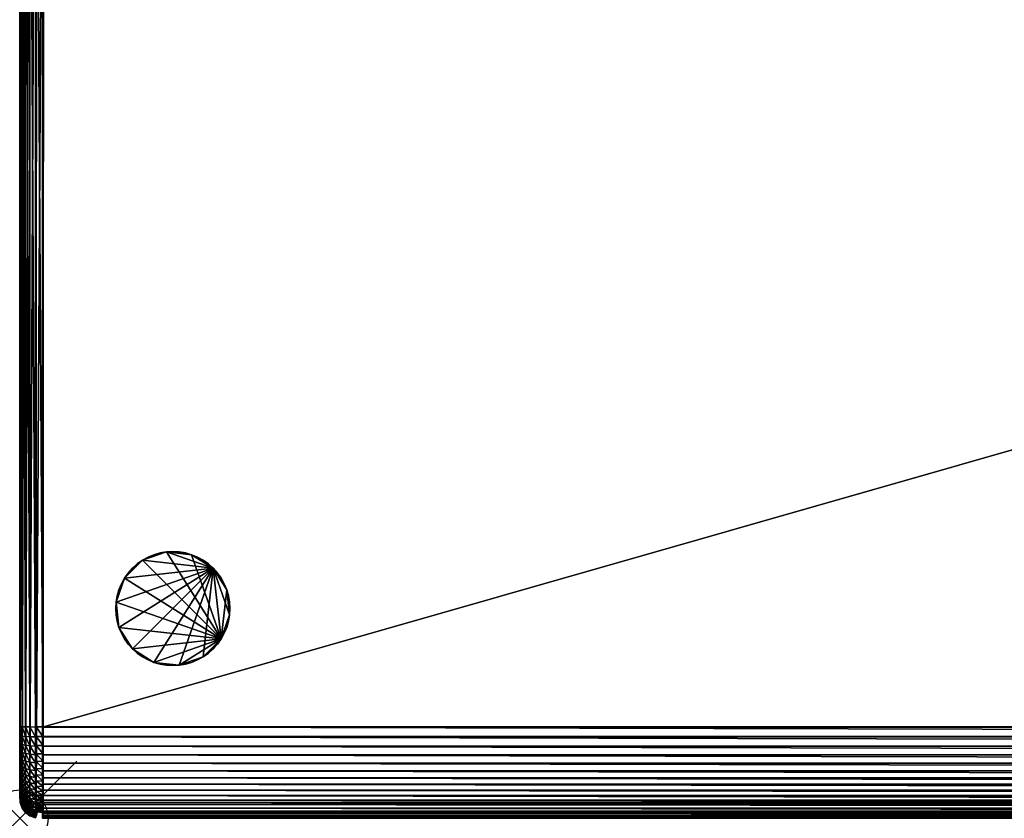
# Model space of a CAD drawing. Header units: inches. Extents: x 0 to 69, y -28 to 0.
# Tile 1 of 39: x 0 to 17.3, y -28 to -14. Entities that reach past the tile are written whole.
import ezdxf

# ---------------------------------------------------------------- set-up
doc = ezdxf.new("R2010")
doc.units = ezdxf.units.IN
doc.header["$MEASUREMENT"] = 0
doc.header["$PDMODE"] = 35
doc.header["$PDSIZE"] = 1
doc.layers.add('A-FURN-3-NODE', color=7, linetype='Continuous')
doc.layers.add('A-FURN-3-ST', color=151, linetype='Continuous')
doc.layers.add('A-FURN-3-ST-LG', color=7, linetype='Continuous', true_color=0x989898)

msp = doc.modelspace()

# ---------------------------------------------------------------- linework, layer by layer
at = {"layer": 'A-FURN-3-NODE'}
msp.add_point((0, -28), dxfattribs=at)

# ---------------------------------------------------------------- meshes
at = {"layer": 'A-FURN-3-ST'}
mesh = msp.add_polyface(dxfattribs=at)
corners = [(0, -26.537, 14.471), (0, -26.389, 14.474), (0, -6.884, 14.474), (0, -6.723, 14.469), (0, -6.584, 14.456), (0, -27.004, 14.385), (0, -5.684, 13.263), (0, -27.497, 13.913), (0, -27.595, 13.436), (0, -27.6, 1.9), (0, -5.684, 1.9), (0.011, -5.562, 1.778), (0.011, -27.6, 1.778), (0.045, -5.462, 1.678), (0.045, -27.6, 1.678), (0.1, -5.384, 1.6), (0.1, -27.6, 1.6), (0.011, -26.548, 14.593), (0.011, -26.392, 14.596), (0.045, -26.557, 14.692), (0.045, -26.395, 14.696), (0.1, -26.564, 14.77), (0.1, -26.397, 14.774), (0.011, -6.884, 14.596), (0.045, -6.884, 14.696), (0.1, -6.884, 14.774), (0.011, -6.719, 14.592), (0.045, -6.716, 14.692), (0.1, -6.714, 14.769), (0.011, -6.573, 14.578), (0.045, -6.564, 14.677), (0.1, -6.557, 14.755), (0.178, -5.328, 1.544), (0.178, -27.6, 1.544), (0.178, -6.884, 14.83), (0.178, -26.399, 14.83), (0.278, -26.4, 14.863), (0.178, -6.712, 14.825), (0.178, -6.552, 14.81), (0.178, -26.569, 14.825)]
mesh.append_faces([[corners[k] for k in face] for face in [(0, 2, 4), (5, 0, 4), (5, 4, 6), (7, 5, 6), (8, 7, 6), (9, 8, 6)]], dxfattribs={"vtx0": -1, "vtx1": -1, "vtx2": -1})
mesh.append_faces([[corners[k] for k in face] for face in [(10, 9, 6)]], dxfattribs={"vtx1": -1})
mesh.append_faces([[corners[k] for k in face] for face in [(0, 1, 2), (2, 3, 4), (9, 10, 11), (11, 12, 9), (12, 11, 13), (13, 14, 12), (14, 13, 15), (15, 16, 14), (1, 0, 17), (17, 18, 1), (18, 17, 19), (19, 20, 18), (20, 19, 21), (21, 22, 20), (2, 1, 18), (18, 23, 2), (23, 18, 20), (20, 24, 23), (24, 20, 22), (22, 25, 24), (3, 2, 23), (23, 26, 3), (26, 23, 24), (24, 27, 26), (27, 24, 25), (25, 28, 27), (4, 3, 26), (26, 29, 4), (29, 26, 27), (27, 30, 29), (30, 27, 28), (28, 31, 30), (32, 33, 16), (16, 15, 32), (34, 35, 36), (35, 34, 25), (25, 22, 35), (34, 37, 28), (28, 25, 34), (37, 38, 31), (31, 28, 37), (39, 35, 22), (22, 21, 39)]], dxfattribs={"vtx2": -1})
mesh = msp.add_polyface(dxfattribs=at)
corners = [(0.278, -5.295, 1.511), (0.278, -27.6, 1.511), (0.178, -27.6, 1.544), (0.178, -5.328, 1.544), (0.287, -6.885, 14.763), (0.287, -26.398, 14.763), (0.406, -26.398, 14.774), (0.278, -26.4, 14.863), (0.278, -6.884, 14.863), (0.178, -6.884, 14.83), (0.287, -6.717, 14.759), (0.409, -6.885, 14.775), (0.278, -6.711, 14.858), (0.178, -6.712, 14.825), (0.287, -6.562, 14.744), (0.409, -6.717, 14.77), (0.278, -6.549, 14.843), (0.178, -6.552, 14.81), (0.287, -6.417, 14.721), (0.409, -6.561, 14.756), (0.278, -6.397, 14.819), (0.178, -6.402, 14.786), (0.287, -6.282, 14.689), (0.409, -6.415, 14.732), (0.278, -6.254, 14.784), (0.178, -6.262, 14.752), (0.287, -6.158, 14.647), (0.409, -6.279, 14.699), (0.278, -6.122, 14.74), (0.178, -6.133, 14.709), (0.287, -6.044, 14.597), (0.409, -6.154, 14.658), (0.278, -6, 14.686), (0.178, -6.013, 14.656), (0.287, -5.941, 14.539), (0.409, -6.04, 14.607), (0.278, -5.887, 14.623), (0.178, -5.905, 14.595), (0.278, -5.785, 14.549), (0.178, -5.806, 14.523), (0.287, -26.566, 14.759), (0.406, -26.568, 14.769), (0.278, -26.572, 14.858), (0.178, -26.399, 14.83), (0.296, -5.394, 1.61), (0.288, -27.595, 1.611), (0.287, -5.847, 14.472)]
mesh.append_faces([[corners[k] for k in face] for face in [(0, 1, 2), (2, 3, 0), (4, 5, 6), (7, 8, 9), (10, 4, 11), (8, 12, 13), (13, 9, 8), (14, 10, 15), (12, 16, 17), (17, 13, 12), (18, 14, 19), (16, 20, 21), (21, 17, 16), (22, 18, 23), (20, 24, 25), (25, 21, 20), (26, 22, 27), (24, 28, 29), (29, 25, 24), (30, 26, 31), (28, 32, 33), (33, 29, 28), (34, 30, 35), (32, 36, 37), (37, 33, 32), (36, 38, 39), (39, 37, 36), (5, 40, 41), (42, 7, 43), (1, 0, 44), (44, 45, 1), (38, 36, 34), (34, 46, 38), (36, 32, 30), (30, 34, 36), (32, 28, 26), (26, 30, 32), (28, 24, 22), (22, 26, 28), (24, 20, 18), (18, 22, 24), (20, 16, 14), (14, 18, 20), (16, 12, 10), (10, 14, 16), (12, 8, 4), (4, 10, 12), (8, 7, 5), (5, 4, 8), (40, 5, 7)]], dxfattribs={"vtx2": -1})
mesh = msp.add_polyface(dxfattribs=at)
corners = [(0.418, -5.383, 1.599), (0.41, -27.595, 1.6), (0.288, -27.595, 1.611), (0.296, -5.394, 1.61), (0.406, -26.398, 14.774), (0.409, -6.885, 14.775), (0.287, -6.885, 14.763), (0.409, -5.384, 13.273), (0.287, -5.395, 13.272), (0.409, -6.717, 14.77), (0.287, -6.717, 14.759), (0.409, -6.561, 14.756), (0.287, -6.562, 14.744), (0.409, -6.415, 14.732), (0.287, -6.417, 14.721), (0.409, -6.279, 14.699), (0.287, -6.282, 14.689), (0.409, -6.154, 14.658), (0.287, -6.158, 14.647), (0.409, -6.04, 14.607), (0.287, -6.044, 14.597), (0.409, -5.935, 14.548), (0.287, -5.941, 14.539), (0.409, -5.84, 14.48), (0.287, -5.847, 14.472), (0.409, -5.755, 14.404), (0.287, -5.762, 14.396), (0.406, -26.568, 14.769), (0.287, -26.398, 14.763), (0.409, -26.723, 14.756), (0.287, -26.566, 14.759), (0.409, -5.388, 13.441), (0.409, -5.403, 13.598), (0.287, -5.399, 13.44), (0.409, -5.426, 13.743), (0.287, -5.414, 13.596), (0.409, -5.459, 13.879), (0.287, -5.437, 13.741), (0.409, -5.5, 14.004), (0.287, -5.469, 13.875), (0.409, -5.551, 14.118), (0.287, -5.511, 13.999), (0.409, -5.61, 14.223), (0.287, -5.561, 14.113), (0.287, -5.619, 14.217), (0.409, -5.678, 14.318), (0.287, -5.687, 14.311), (0.4, -26.4, 14.874), (0.4, -6.884, 14.874), (0.4, -6.711, 14.869), (0.4, -6.548, 14.854), (0.4, -6.395, 14.83), (0.4, -6.252, 14.795), (0.4, -6.119, 14.751), (0.4, -5.995, 14.696), (0.4, -5.882, 14.632), (0.4, -5.778, 14.558), (0.4, -5.684, 14.474), (0.4, -5.6, 14.38), (0.4, -5.526, 14.277), (0.4, -5.462, 14.163), (0.4, -5.407, 14.04), (0.4, -5.363, 13.906), (0.4, -5.328, 13.763), (0.4, -5.304, 13.61), (0.4, -5.289, 13.447), (0.4, -5.284, 13.274), (0.4, -26.736, 14.854), (0.4, -26.573, 14.869)]
mesh.append_faces([[corners[k] for k in face] for face in [(0, 1, 2), (2, 3, 0), (4, 5, 6), (7, 0, 3), (3, 8, 7), (5, 9, 10), (9, 11, 12), (11, 13, 14), (13, 15, 16), (15, 17, 18), (17, 19, 20), (19, 21, 22), (21, 23, 24), (24, 22, 21), (23, 25, 26), (26, 24, 23), (27, 4, 28), (29, 27, 30), (31, 7, 8), (32, 31, 33), (34, 32, 35), (36, 34, 37), (38, 36, 39), (40, 38, 41), (42, 40, 43), (43, 44, 42), (45, 42, 44), (44, 46, 45), (25, 45, 46), (46, 26, 25), (47, 48, 5), (48, 49, 9), (49, 50, 11), (50, 51, 13), (51, 52, 15), (52, 53, 17), (53, 54, 19), (54, 55, 21), (55, 56, 23), (56, 57, 25), (57, 58, 45), (58, 59, 42), (59, 60, 40), (60, 61, 38), (61, 62, 36), (62, 63, 34), (63, 64, 32), (64, 65, 31), (65, 66, 7), (67, 68, 27)]], dxfattribs={"vtx2": -1})
mesh = msp.add_polyface(dxfattribs=at)
corners = [(0.409, -6.885, 14.775), (0.406, -26.398, 14.774), (0.4, -26.4, 14.874), (0.409, -6.717, 14.77), (0.4, -6.884, 14.874), (0.409, -6.561, 14.756), (0.4, -6.711, 14.869), (0.409, -6.415, 14.732), (0.4, -6.548, 14.854), (0.409, -6.279, 14.699), (0.4, -6.395, 14.83), (0.409, -6.154, 14.658), (0.4, -6.252, 14.795), (0.409, -6.04, 14.607), (0.4, -6.119, 14.751), (0.409, -5.935, 14.548), (0.4, -5.995, 14.696), (0.409, -5.84, 14.48), (0.4, -5.882, 14.632), (0.409, -5.755, 14.404), (0.4, -5.778, 14.558), (0.409, -5.678, 14.318), (0.4, -5.684, 14.474), (0.409, -5.61, 14.223), (0.4, -5.6, 14.38), (0.409, -5.551, 14.118), (0.4, -5.526, 14.277), (0.409, -5.5, 14.004), (0.4, -5.462, 14.163), (0.409, -5.459, 13.879), (0.4, -5.407, 14.04), (0.409, -5.426, 13.743), (0.4, -5.363, 13.906), (0.409, -5.403, 13.598), (0.4, -5.328, 13.763), (0.409, -5.388, 13.441), (0.4, -5.304, 13.61), (0.409, -5.384, 13.273), (0.4, -5.289, 13.447), (0.4, -5.284, 13.274), (0.4, -5.284, 1.5), (0.418, -5.383, 1.599), (0.4, -27.6, 1.5), (0.41, -27.595, 1.6), (0.4, -27.722, 1.511), (0.411, -27.701, 1.609), (0.4, -27.822, 1.544), (0.412, -27.778, 1.634), (0.4, -27.9, 1.6), (0.411, -27.828, 1.672), (0.4, -27.956, 1.678), (0.412, -27.866, 1.722), (0.4, -27.989, 1.778), (0.411, -27.891, 1.799), (0.4, -28, 1.9), (0.41, -27.9, 1.905), (0.409, -27.9, 13.273), (0.409, -27.896, 13.441), (0.4, -28, 13.274), (0.409, -27.881, 13.598), (0.4, -27.995, 13.447), (0.409, -27.858, 13.743), (0.4, -27.98, 13.61), (0.409, -27.825, 13.879), (0.4, -27.956, 13.763), (0.409, -27.784, 14.004), (0.4, -27.921, 13.906), (0.409, -27.733, 14.118), (0.4, -27.877, 14.04), (0.409, -27.674, 14.223), (0.4, -27.822, 14.163), (0.409, -27.606, 14.318), (0.4, -27.758, 14.277), (0.409, -27.529, 14.404), (0.4, -27.684, 14.38), (0.409, -27.444, 14.48), (0.4, -27.6, 14.474), (0.409, -27.349, 14.548), (0.4, -27.506, 14.558), (0.409, -27.244, 14.607), (0.4, -27.402, 14.632), (0.409, -27.13, 14.658), (0.4, -27.289, 14.696), (0.409, -27.005, 14.699), (0.4, -27.165, 14.751), (0.409, -26.869, 14.732), (0.4, -27.032, 14.795), (0.409, -26.723, 14.756), (0.4, -26.889, 14.83), (0.406, -26.568, 14.769), (0.4, -26.736, 14.854)]
mesh.append_faces([[corners[k] for k in face] for face in [(0, 1, 2), (3, 0, 4), (5, 3, 6), (7, 5, 8), (9, 7, 10), (11, 9, 12), (13, 11, 14), (15, 13, 16), (17, 15, 18), (19, 17, 20), (21, 19, 22), (23, 21, 24), (25, 23, 26), (27, 25, 28), (29, 27, 30), (31, 29, 32), (33, 31, 34), (35, 33, 36), (37, 35, 38), (39, 40, 41), (40, 42, 43), (42, 44, 45), (45, 43, 42), (44, 46, 47), (47, 45, 44), (46, 48, 49), (49, 47, 46), (48, 50, 51), (51, 49, 48), (50, 52, 53), (52, 54, 55), (55, 53, 52), (56, 55, 54), (57, 56, 58), (59, 57, 60), (61, 59, 62), (63, 61, 64), (65, 63, 66), (67, 65, 68), (69, 67, 70), (71, 69, 72), (73, 71, 74), (75, 73, 76), (77, 75, 78), (79, 77, 80), (81, 79, 82), (83, 81, 84), (85, 83, 86), (87, 85, 88), (89, 87, 90)]], dxfattribs={"vtx2": -1})
mesh = msp.add_polyface(dxfattribs=at)
corners = [(68.611, -27.6, 1.5), (0.4, -27.6, 1.5), (0.4, -5.284, 1.5), (68.611, -28, 13.274), (0.4, -28, 13.274), (0.4, -28, 1.9), (68.611, -6.884, 14.874), (0.4, -6.884, 14.874), (0.4, -26.4, 14.874), (68.611, -5.284, 1.5), (0.4, -5.284, 13.274), (0.4, -27.995, 13.447), (0.4, -27.98, 13.61), (68.611, -27.995, 13.447), (0.4, -27.956, 13.763), (68.611, -27.98, 13.61), (0.4, -27.921, 13.906), (68.611, -27.956, 13.763), (0.4, -27.877, 14.04), (68.611, -27.921, 13.906), (0.4, -27.822, 14.163), (68.611, -27.877, 14.04), (0.4, -27.758, 14.277), (68.611, -27.822, 14.163), (0.4, -27.684, 14.38), (68.611, -27.758, 14.277), (0.4, -27.6, 14.474), (68.611, -27.684, 14.38), (0.4, -6.711, 14.869), (0.4, -6.548, 14.854), (68.611, -6.711, 14.869), (0.4, -6.395, 14.83), (68.611, -6.548, 14.854), (0.4, -6.252, 14.795), (68.611, -6.395, 14.83), (0.4, -6.119, 14.751), (68.611, -6.252, 14.795), (0.4, -5.995, 14.696), (68.611, -6.119, 14.751), (0.4, -5.882, 14.632), (68.611, -5.995, 14.696), (0.4, -5.778, 14.558), (68.611, -5.882, 14.632), (0.4, -5.684, 14.474), (68.611, -5.778, 14.558), (0.406, -26.398, 14.774), (0.406, -26.568, 14.769), (68.605, -26.568, 14.769), (0.4, -26.573, 14.869), (0.4, -26.736, 14.854), (68.611, -26.736, 14.854), (0.4, -26.889, 14.83), (68.611, -26.889, 14.83), (0.4, -27.032, 14.795), (68.611, -27.032, 14.795), (0.4, -27.165, 14.751), (68.611, -27.165, 14.751), (0.4, -27.289, 14.696), (68.611, -27.289, 14.696), (0.4, -27.402, 14.632), (68.611, -27.402, 14.632), (0.4, -27.506, 14.558), (68.611, -27.506, 14.558), (68.611, -27.6, 14.474), (0.4, -5.289, 13.447), (68.611, -5.289, 13.447), (0.4, -5.304, 13.61), (68.611, -5.304, 13.61), (0.4, -5.328, 13.763), (68.611, -5.328, 13.763), (0.4, -5.363, 13.906), (68.611, -5.363, 13.906), (0.4, -5.407, 14.04), (68.611, -5.407, 14.04), (0.4, -5.462, 14.163), (68.611, -5.462, 14.163), (0.4, -5.526, 14.277), (68.611, -5.526, 14.277), (0.4, -5.6, 14.38), (68.611, -5.6, 14.38), (68.611, -5.684, 14.474), (68.611, -27.722, 1.511), (0.4, -27.722, 1.511), (68.611, -27.822, 1.544), (0.4, -27.822, 1.544), (68.611, -27.9, 1.6), (0.4, -27.9, 1.6), (68.611, -28, 1.9), (0.4, -27.989, 1.778), (68.611, -27.989, 1.778), (0.4, -27.956, 1.678), (68.611, -27.956, 1.678), (68.611, -26.4, 14.874), (0.418, -5.383, 1.599), (0.409, -5.384, 13.273), (0.41, -27.595, 1.6), (0.411, -27.891, 1.799), (0.412, -27.866, 1.722)]
mesh.append_faces([[corners[k] for k in face] for face in [(0, 1, 2), (3, 4, 5), (6, 7, 8), (9, 2, 10), (11, 4, 3), (12, 11, 13), (14, 12, 15), (16, 14, 17), (18, 16, 19), (20, 18, 21), (22, 20, 23), (24, 22, 25), (26, 24, 27), (28, 7, 6), (29, 28, 30), (31, 29, 32), (33, 31, 34), (35, 33, 36), (37, 35, 38), (39, 37, 40), (41, 39, 42), (43, 41, 44), (45, 46, 47), (48, 49, 50), (49, 51, 52), (51, 53, 54), (53, 55, 56), (55, 57, 58), (57, 59, 60), (59, 61, 62), (61, 26, 63), (10, 64, 65), (64, 66, 67), (66, 68, 69), (68, 70, 71), (70, 72, 73), (72, 74, 75), (74, 76, 77), (76, 78, 79), (78, 43, 80), (81, 82, 1), (83, 84, 82), (85, 86, 84), (87, 5, 88), (89, 88, 90), (91, 90, 86), (92, 8, 45), (93, 94, 10), (95, 93, 2), (96, 97, 90), (47, 46, 48)]], dxfattribs={"vtx2": -1})
mesh = msp.add_polyface(dxfattribs=at)
corners = [(0.4, -5.284, 1.5), (68.611, -5.284, 1.5), (68.611, -27.6, 1.5), (0.4, -28, 1.9), (68.611, -28, 1.9), (68.611, -28, 13.274), (0.4, -26.4, 14.874), (68.611, -26.4, 14.874), (68.611, -6.884, 14.874), (0.4, -5.284, 13.274), (68.611, -5.284, 13.274), (68.611, -27.995, 13.447), (0.4, -27.995, 13.447), (68.611, -27.98, 13.61), (0.4, -27.98, 13.61), (68.611, -27.956, 13.763), (0.4, -27.956, 13.763), (68.611, -27.921, 13.906), (0.4, -27.921, 13.906), (68.611, -27.877, 14.04), (0.4, -27.877, 14.04), (68.611, -27.822, 14.163), (0.4, -27.822, 14.163), (68.611, -27.758, 14.277), (0.4, -27.758, 14.277), (68.611, -27.684, 14.38), (0.4, -27.684, 14.38), (68.611, -27.6, 14.474), (0.4, -27.6, 14.474), (68.611, -6.711, 14.869), (0.4, -6.711, 14.869), (68.611, -6.548, 14.854), (0.4, -6.548, 14.854), (68.611, -6.395, 14.83), (0.4, -6.395, 14.83), (68.611, -6.252, 14.795), (0.4, -6.252, 14.795), (68.611, -6.119, 14.751), (0.4, -6.119, 14.751), (68.611, -5.995, 14.696), (0.4, -5.995, 14.696), (68.611, -5.882, 14.632), (0.4, -5.882, 14.632), (68.611, -5.778, 14.558), (0.4, -5.778, 14.558), (68.611, -5.684, 14.474), (0.4, -5.684, 14.474), (68.605, -26.568, 14.769), (68.605, -26.398, 14.774), (0.406, -26.398, 14.774), (68.611, -26.736, 14.854), (68.611, -26.573, 14.869), (0.4, -26.573, 14.869), (68.611, -26.889, 14.83), (0.4, -26.736, 14.854), (68.611, -27.032, 14.795), (0.4, -26.889, 14.83), (68.611, -27.165, 14.751), (0.4, -27.032, 14.795), (68.611, -27.289, 14.696), (0.4, -27.165, 14.751), (68.611, -27.402, 14.632), (0.4, -27.289, 14.696), (68.611, -27.506, 14.558), (0.4, -27.402, 14.632), (0.4, -27.506, 14.558), (68.611, -5.289, 13.447), (68.611, -5.304, 13.61), (0.4, -5.289, 13.447), (68.611, -5.328, 13.763), (0.4, -5.304, 13.61), (68.611, -5.363, 13.906), (0.4, -5.328, 13.763), (68.611, -5.407, 14.04), (0.4, -5.363, 13.906), (68.611, -5.462, 14.163), (0.4, -5.407, 14.04), (68.611, -5.526, 14.277), (0.4, -5.462, 14.163), (68.611, -5.6, 14.38), (0.4, -5.526, 14.277), (0.4, -5.6, 14.38), (0.4, -27.6, 1.5), (68.611, -27.722, 1.511), (0.4, -27.722, 1.511), (68.611, -27.822, 1.544), (0.4, -27.822, 1.544), (68.611, -27.9, 1.6), (0.4, -27.989, 1.778), (68.611, -27.989, 1.778), (0.4, -27.956, 1.678), (68.611, -27.956, 1.678), (0.4, -27.9, 1.6), (68.593, -5.383, 1.599), (68.602, -27.595, 1.6), (68.602, -5.384, 13.273)]
mesh.append_faces([[corners[k] for k in face] for face in [(0, 1, 2), (3, 4, 5), (6, 7, 8), (9, 10, 1), (5, 11, 12), (11, 13, 14), (13, 15, 16), (15, 17, 18), (17, 19, 20), (19, 21, 22), (21, 23, 24), (23, 25, 26), (25, 27, 28), (8, 29, 30), (29, 31, 32), (31, 33, 34), (33, 35, 36), (35, 37, 38), (37, 39, 40), (39, 41, 42), (41, 43, 44), (43, 45, 46), (47, 48, 49), (50, 51, 52), (53, 50, 54), (55, 53, 56), (57, 55, 58), (59, 57, 60), (61, 59, 62), (63, 61, 64), (27, 63, 65), (66, 10, 9), (67, 66, 68), (69, 67, 70), (71, 69, 72), (73, 71, 74), (75, 73, 76), (77, 75, 78), (79, 77, 80), (45, 79, 81), (82, 2, 83), (84, 83, 85), (86, 85, 87), (88, 89, 4), (90, 91, 89), (92, 87, 91), (93, 94, 2), (95, 93, 1), (49, 48, 7), (52, 51, 47)]], dxfattribs={"vtx2": -1})
mesh = msp.add_polyface(dxfattribs=at)
corners = [(0, -27.187, 14.294), (0, -27.092, 14.348), (0, -27.004, 14.385), (0, -27.317, 14.191), (0, -26.906, 14.416), (0, -26.795, 14.441), (0, -26.672, 14.46), (0, -26.537, 14.471), (0.011, -27.253, 14.398), (0.011, -27.152, 14.455), (0.045, -27.307, 14.482), (0.045, -27.201, 14.542), (0.011, -27.054, 14.496), (0.045, -27.094, 14.588), (0.1, -27.24, 14.609), (0.1, -27.125, 14.659), (0.011, -26.944, 14.532), (0.045, -26.976, 14.626), (0.1, -27, 14.7), (0.011, -26.824, 14.56), (0.045, -26.847, 14.657), (0.1, -26.865, 14.733), (0.011, -26.692, 14.58), (0.045, -26.707, 14.679), (0.1, -26.72, 14.756), (0.011, -26.548, 14.593), (0.045, -26.557, 14.692), (0.1, -26.564, 14.77), (0.178, -26.399, 14.83), (0.178, -26.569, 14.825), (0.278, -26.572, 14.858), (0.178, -26.729, 14.811), (0.278, -26.734, 14.843), (0.178, -26.878, 14.787), (0.178, -27.018, 14.753), (0.178, -27.148, 14.71), (0.178, -27.267, 14.658)]
mesh.append_faces([[corners[k] for k in face] for face in [(3, 0, 2), (2, 5, 7)]], dxfattribs={"vtx0": -1, "vtx1": -1, "vtx2": -1})
mesh.append_faces([[corners[k] for k in face] for face in [(0, 1, 2), (2, 4, 5), (5, 6, 7), (1, 0, 8), (8, 9, 1), (10, 11, 9), (2, 1, 9), (9, 12, 2), (12, 9, 11), (11, 13, 12), (13, 11, 14), (14, 15, 13), (4, 2, 12), (12, 16, 4), (16, 12, 13), (13, 17, 16), (17, 13, 15), (15, 18, 17), (5, 4, 16), (16, 19, 5), (19, 16, 17), (17, 20, 19), (20, 17, 18), (18, 21, 20), (6, 5, 19), (19, 22, 6), (22, 19, 20), (20, 23, 22), (23, 20, 21), (21, 24, 23), (7, 6, 22), (22, 25, 7), (25, 22, 23), (23, 26, 25), (26, 23, 24), (24, 27, 26), (28, 29, 30), (29, 31, 32), (31, 29, 27), (27, 24, 31), (33, 31, 24), (24, 21, 33), (34, 33, 21), (21, 18, 34), (35, 34, 18), (18, 15, 35), (36, 35, 15), (15, 14, 36)]], dxfattribs={"vtx2": -1})
mesh = msp.add_polyface(dxfattribs=at)
corners = [(0.278, -27.6, 1.511), (0.283, -27.717, 1.524), (0.185, -27.707, 1.556), (0.178, -27.6, 1.544), (0.287, -27.665, 14.217), (0.287, -27.723, 14.114), (0.409, -27.733, 14.118), (0.287, -27.597, 14.311), (0.409, -27.674, 14.223), (0.278, -27.749, 14.271), (0.278, -27.675, 14.373), (0.178, -27.649, 14.353), (0.278, -27.592, 14.466), (0.178, -27.569, 14.443), (0.287, -26.566, 14.759), (0.287, -26.722, 14.745), (0.409, -26.723, 14.756), (0.278, -26.734, 14.843), (0.278, -26.572, 14.858), (0.178, -26.569, 14.825), (0.287, -26.867, 14.721), (0.409, -26.869, 14.732), (0.278, -26.886, 14.819), (0.178, -26.729, 14.811), (0.178, -26.878, 14.787), (0.287, -27.001, 14.689), (0.409, -27.005, 14.699), (0.278, -27.029, 14.785), (0.178, -27.018, 14.753), (0.287, -27.125, 14.648), (0.409, -27.13, 14.658), (0.278, -27.161, 14.741), (0.178, -27.148, 14.71), (0.287, -27.239, 14.598), (0.409, -27.244, 14.607), (0.278, -27.283, 14.687), (0.178, -27.267, 14.658), (0.287, -27.343, 14.539), (0.409, -27.349, 14.548), (0.278, -27.396, 14.623), (0.178, -27.379, 14.595), (0.278, -27.499, 14.549), (0.178, -27.478, 14.523), (0.288, -27.595, 1.611), (0.295, -27.696, 1.622), (0.278, -26.4, 14.863), (0.287, -27.437, 14.472), (0.287, -27.522, 14.396)]
mesh.append_faces([[corners[k] for k in face] for face in [(0, 1, 2), (2, 3, 0), (4, 5, 6), (7, 4, 8), (9, 10, 11), (10, 12, 13), (14, 15, 16), (17, 18, 19), (15, 20, 21), (22, 17, 23), (23, 24, 22), (20, 25, 26), (27, 22, 24), (24, 28, 27), (25, 29, 30), (31, 27, 28), (28, 32, 31), (29, 33, 34), (35, 31, 32), (32, 36, 35), (33, 37, 38), (39, 35, 36), (36, 40, 39), (41, 39, 40), (40, 42, 41), (12, 41, 42), (42, 13, 12), (1, 0, 43), (43, 44, 1), (45, 18, 14), (18, 17, 15), (15, 14, 18), (17, 22, 20), (20, 15, 17), (22, 27, 25), (25, 20, 22), (27, 31, 29), (29, 25, 27), (31, 35, 33), (33, 29, 31), (35, 39, 37), (37, 33, 35), (39, 41, 46), (46, 37, 39), (41, 12, 47), (47, 46, 41), (12, 10, 7), (7, 47, 12), (10, 9, 4), (4, 7, 10)]], dxfattribs={"vtx2": -1})
mesh = msp.add_polyface(dxfattribs=at)
corners = [(0.41, -27.595, 1.6), (0.411, -27.701, 1.609), (0.295, -27.696, 1.622), (0.288, -27.595, 1.611), (0.412, -27.778, 1.634), (0.304, -27.771, 1.646), (0.411, -27.828, 1.672), (0.316, -27.823, 1.677), (0.41, -27.9, 1.905), (0.288, -27.889, 1.905), (0.295, -27.878, 1.804), (0.411, -27.891, 1.799), (0.304, -27.854, 1.729), (0.412, -27.866, 1.722), (0.409, -27.9, 13.273), (0.287, -27.889, 13.273), (0.409, -27.896, 13.441), (0.287, -27.884, 13.441), (0.409, -27.881, 13.598), (0.287, -27.87, 13.596), (0.409, -27.858, 13.743), (0.287, -27.847, 13.742), (0.409, -27.825, 13.879), (0.287, -27.814, 13.876), (0.409, -27.784, 14.004), (0.287, -27.773, 14), (0.409, -27.733, 14.118), (0.287, -27.723, 14.114), (0.409, -27.674, 14.223), (0.287, -27.665, 14.217), (0.409, -27.606, 14.318), (0.287, -27.597, 14.311), (0.409, -27.529, 14.404), (0.287, -27.522, 14.396), (0.409, -26.869, 14.732), (0.409, -26.723, 14.756), (0.287, -26.722, 14.745), (0.409, -27.005, 14.699), (0.287, -26.867, 14.721), (0.409, -27.13, 14.658), (0.287, -27.001, 14.689), (0.409, -27.244, 14.607), (0.287, -27.125, 14.648), (0.409, -27.349, 14.548), (0.287, -27.239, 14.598), (0.409, -27.444, 14.48), (0.287, -27.343, 14.539), (0.287, -27.437, 14.472), (0.4, -28, 1.9), (0.4, -28, 13.274), (0.4, -27.995, 13.447), (0.4, -27.98, 13.61), (0.4, -27.956, 13.763), (0.4, -27.921, 13.906), (0.4, -27.877, 14.04), (0.4, -27.822, 14.163), (0.4, -27.758, 14.277), (0.4, -27.684, 14.38), (0.4, -27.6, 14.474), (0.4, -27.506, 14.558), (0.4, -27.402, 14.632), (0.4, -27.289, 14.696), (0.4, -27.165, 14.751), (0.4, -27.032, 14.795), (0.4, -26.889, 14.83), (0.4, -26.736, 14.854)]
mesh.append_faces([[corners[k] for k in face] for face in [(0, 1, 2), (2, 3, 0), (1, 4, 5), (5, 2, 1), (4, 6, 7), (7, 5, 4), (8, 9, 10), (10, 11, 8), (11, 10, 12), (12, 13, 11), (13, 12, 7), (7, 6, 13), (8, 14, 15), (15, 9, 8), (14, 16, 17), (16, 18, 19), (18, 20, 21), (20, 22, 23), (22, 24, 25), (24, 26, 27), (26, 28, 29), (28, 30, 31), (30, 32, 33), (33, 31, 30), (34, 35, 36), (37, 34, 38), (39, 37, 40), (41, 39, 42), (43, 41, 44), (45, 43, 46), (46, 47, 45), (32, 45, 47), (47, 33, 32), (48, 49, 14), (49, 50, 16), (50, 51, 18), (51, 52, 20), (52, 53, 22), (53, 54, 24), (54, 55, 26), (55, 56, 28), (56, 57, 30), (57, 58, 32), (58, 59, 45), (59, 60, 43), (60, 61, 41), (61, 62, 39), (62, 63, 37), (63, 64, 34), (64, 65, 35)]], dxfattribs={"vtx2": -1})
mesh = msp.add_polyface(dxfattribs=at)
corners = [(0, -27.595, 13.436), (0, -27.582, 13.574), (0, -27.561, 13.699), (0, -27.532, 13.812), (0, -27.497, 13.913), (0, -27.456, 14.002), (0, -27.42, 14.061), (0, -27.371, 14.13), (0, -27.317, 14.191), (0, -27.256, 14.245), (0, -27.187, 14.294), (0, -27.004, 14.385), (0.011, -27.681, 13.719), (0.011, -27.651, 13.841), (0.011, -27.613, 13.952), (0.011, -27.568, 14.051), (0.011, -27.523, 14.127), (0.045, -27.659, 14.091), (0.045, -27.608, 14.181), (0.011, -27.467, 14.206), (0.045, -27.545, 14.269), (0.011, -27.403, 14.277), (0.045, -27.474, 14.348), (0.1, -27.606, 14.318), (0.1, -27.529, 14.403), (0.011, -27.332, 14.341), (0.045, -27.395, 14.419), (0.1, -27.444, 14.48), (0.011, -27.253, 14.398), (0.045, -27.307, 14.482), (0.1, -27.349, 14.548), (0.011, -27.152, 14.455), (0.045, -27.201, 14.542), (0.1, -27.24, 14.609), (0.178, -27.649, 14.353), (0.178, -27.569, 14.443), (0.178, -27.379, 14.595), (0.178, -27.267, 14.658), (0.178, -27.478, 14.523)]
mesh.append_faces([[corners[k] for k in face] for face in [(0, 2, 4), (4, 6, 8), (4, 8, 11)]], dxfattribs={"vtx0": -1, "vtx1": -1, "vtx2": -1})
mesh.append_faces([[corners[k] for k in face] for face in [(0, 1, 2), (2, 3, 4), (4, 5, 6), (6, 7, 8), (8, 9, 10), (3, 2, 12), (4, 3, 13), (13, 14, 4), (5, 4, 14), (14, 15, 5), (6, 5, 15), (15, 16, 6), (16, 15, 17), (17, 18, 16), (7, 6, 16), (16, 19, 7), (19, 16, 18), (18, 20, 19), (8, 7, 19), (19, 21, 8), (21, 19, 20), (20, 22, 21), (22, 20, 23), (23, 24, 22), (9, 8, 21), (21, 25, 9), (25, 21, 22), (22, 26, 25), (26, 22, 24), (24, 27, 26), (10, 9, 25), (25, 28, 10), (28, 25, 26), (26, 29, 28), (29, 26, 27), (27, 30, 29), (31, 28, 29), (32, 29, 30), (30, 33, 32), (34, 35, 24), (24, 23, 34), (36, 37, 33), (33, 30, 36), (38, 36, 30), (30, 27, 38), (35, 38, 27), (27, 24, 35)]], dxfattribs={"vtx2": -1})
mesh = msp.add_polyface(dxfattribs=at)
corners = [(0, -27.6, 1.9), (0, -27.6, 13.274), (0, -27.595, 13.436), (0.011, -27.6, 1.778), (0.024, -27.717, 1.783), (0.011, -27.722, 1.9), (0.056, -27.815, 1.793), (0.045, -27.6, 1.678), (0.056, -27.707, 1.685), (0.082, -27.8, 1.7), (0.1, -27.6, 1.6), (0.106, -27.694, 1.606), (0.122, -27.778, 1.622), (0.178, -27.6, 1.544), (0.185, -27.707, 1.556), (0.2, -27.8, 1.581), (0.011, -27.722, 13.274), (0.045, -27.822, 1.9), (0.011, -27.717, 13.439), (0.045, -27.822, 13.274), (0, -27.582, 13.574), (0.011, -27.704, 13.585), (0.045, -27.817, 13.442), (0, -27.561, 13.699), (0.011, -27.681, 13.719), (0.045, -27.803, 13.594), (0.045, -27.78, 13.735), (0.011, -27.651, 13.841), (0, -27.532, 13.812), (0.045, -27.748, 13.865), (0.011, -27.613, 13.952), (0.045, -27.708, 13.983), (0.1, -27.824, 13.883), (0.1, -27.782, 14.008), (0.011, -27.568, 14.051), (0.045, -27.659, 14.091), (0.1, -27.731, 14.123), (0.045, -27.608, 14.181), (0.1, -27.674, 14.223), (0.045, -27.545, 14.269), (0.1, -27.606, 14.318), (0.178, -27.72, 14.253), (0.178, -27.782, 14.145), (0.278, -27.812, 14.159), (0.178, -27.649, 14.353), (0.278, -27.749, 14.271), (0.178, -27.569, 14.443), (0.278, -27.675, 14.373)]
mesh.append_faces([[corners[k] for k in face] for face in [(0, 1, 2), (0, 3, 4), (4, 5, 0), (5, 4, 6), (3, 7, 8), (8, 4, 3), (4, 8, 9), (7, 10, 11), (11, 8, 7), (8, 11, 12), (12, 9, 8), (13, 14, 11), (11, 10, 13), (14, 15, 12), (12, 11, 14), (1, 0, 5), (5, 16, 1), (16, 5, 17), (2, 1, 16), (16, 18, 2), (18, 16, 19), (20, 2, 18), (18, 21, 20), (21, 18, 22), (23, 20, 21), (21, 24, 23), (24, 21, 25), (25, 26, 24), (24, 27, 28), (27, 24, 26), (26, 29, 27), (30, 27, 29), (29, 31, 30), (31, 29, 32), (32, 33, 31), (34, 30, 31), (31, 35, 34), (35, 31, 33), (33, 36, 35), (37, 35, 36), (36, 38, 37), (39, 37, 38), (38, 40, 39), (41, 42, 43), (42, 41, 38), (38, 36, 42), (44, 41, 45), (41, 44, 40), (40, 38, 41), (46, 44, 47)]], dxfattribs={"vtx2": -1})
mesh = msp.add_polyface(dxfattribs=at)
corners = [(0.056, -27.815, 1.793), (0.045, -27.822, 1.9), (0.011, -27.722, 1.9), (0.106, -27.894, 1.806), (0.1, -27.9, 1.9), (0.082, -27.8, 1.7), (0.024, -27.717, 1.783), (0.122, -27.878, 1.722), (0.122, -27.778, 1.622), (0.15, -27.85, 1.65), (0.2, -27.8, 1.581), (0.222, -27.878, 1.622), (0.178, -27.956, 1.9), (0.185, -27.944, 1.793), (0.2, -27.919, 1.7), (0.045, -27.822, 13.274), (0.011, -27.722, 13.274), (0.1, -27.9, 13.274), (0.045, -27.817, 13.442), (0.011, -27.717, 13.439), (0.1, -27.895, 13.444), (0.045, -27.803, 13.594), (0.011, -27.704, 13.585), (0.1, -27.881, 13.601), (0.045, -27.78, 13.735), (0.1, -27.857, 13.747), (0.045, -27.748, 13.865), (0.1, -27.824, 13.883), (0.178, -27.956, 13.274), (0.278, -27.989, 1.9), (0.178, -27.951, 13.446), (0.278, -27.989, 13.274), (0.178, -27.936, 13.606), (0.278, -27.984, 13.447), (0.178, -27.912, 13.756), (0.278, -27.969, 13.609), (0.178, -27.878, 13.896), (0.278, -27.945, 13.761), (0.178, -27.834, 14.026), (0.278, -27.91, 13.904), (0.1, -27.782, 14.008), (0.178, -27.782, 14.145), (0.278, -27.866, 14.036), (0.1, -27.731, 14.123)]
mesh.append_faces([[corners[k] for k in face] for face in [(0, 1, 2), (1, 0, 3), (3, 4, 1), (5, 0, 6), (0, 5, 7), (7, 3, 0), (5, 8, 9), (9, 7, 5), (10, 11, 9), (9, 8, 10), (12, 4, 3), (3, 13, 12), (13, 3, 7), (7, 14, 13), (14, 7, 9), (9, 11, 14), (1, 15, 16), (15, 1, 4), (4, 17, 15), (15, 18, 19), (18, 15, 17), (17, 20, 18), (18, 21, 22), (21, 18, 20), (20, 23, 21), (24, 21, 23), (23, 25, 24), (26, 24, 25), (25, 27, 26), (28, 12, 29), (12, 28, 17), (17, 4, 12), (30, 28, 31), (28, 30, 20), (20, 17, 28), (32, 30, 33), (30, 32, 23), (23, 20, 30), (34, 32, 35), (32, 34, 25), (25, 23, 32), (36, 34, 37), (34, 36, 27), (27, 25, 34), (38, 36, 39), (36, 38, 40), (40, 27, 36), (41, 38, 42), (38, 41, 43), (43, 40, 38)]], dxfattribs={"vtx2": -1})
mesh = msp.add_polyface(dxfattribs=at)
corners = [(0.283, -27.717, 1.524), (0.293, -27.815, 1.556), (0.2, -27.8, 1.581), (0.185, -27.707, 1.556), (0.306, -27.894, 1.606), (0.222, -27.878, 1.622), (0.278, -27.989, 1.9), (0.178, -27.956, 1.9), (0.185, -27.944, 1.793), (0.283, -27.976, 1.783), (0.2, -27.919, 1.7), (0.293, -27.944, 1.685), (0.278, -27.989, 13.274), (0.178, -27.956, 13.274), (0.287, -27.884, 13.441), (0.287, -27.889, 13.273), (0.409, -27.9, 13.273), (0.278, -27.984, 13.447), (0.178, -27.951, 13.446), (0.287, -27.87, 13.596), (0.409, -27.896, 13.441), (0.278, -27.969, 13.609), (0.178, -27.936, 13.606), (0.287, -27.847, 13.742), (0.409, -27.881, 13.598), (0.278, -27.945, 13.761), (0.178, -27.912, 13.756), (0.287, -27.814, 13.876), (0.409, -27.858, 13.743), (0.278, -27.91, 13.904), (0.178, -27.878, 13.896), (0.287, -27.773, 14), (0.409, -27.825, 13.879), (0.278, -27.866, 14.036), (0.178, -27.834, 14.026), (0.287, -27.723, 14.114), (0.409, -27.784, 14.004), (0.278, -27.812, 14.159), (0.178, -27.782, 14.145), (0.278, -27.749, 14.271), (0.178, -27.72, 14.253), (0.287, -27.665, 14.217), (0.288, -27.889, 1.905), (0.295, -27.878, 1.804), (0.304, -27.854, 1.729), (0.316, -27.823, 1.677), (0.304, -27.771, 1.646), (0.295, -27.696, 1.622)]
mesh.append_faces([[corners[k] for k in face] for face in [(0, 1, 2), (2, 3, 0), (1, 4, 5), (5, 2, 1), (6, 7, 8), (8, 9, 6), (9, 8, 10), (10, 11, 9), (11, 10, 5), (5, 4, 11), (6, 12, 13), (14, 15, 16), (12, 17, 18), (19, 14, 20), (17, 21, 22), (23, 19, 24), (21, 25, 26), (27, 23, 28), (25, 29, 30), (31, 27, 32), (29, 33, 34), (35, 31, 36), (33, 37, 38), (37, 39, 40), (39, 37, 35), (35, 41, 39), (37, 33, 31), (31, 35, 37), (33, 29, 27), (27, 31, 33), (29, 25, 23), (23, 27, 29), (25, 21, 19), (19, 23, 25), (21, 17, 14), (14, 19, 21), (17, 12, 15), (15, 14, 17), (12, 6, 42), (42, 15, 12), (6, 9, 43), (43, 42, 6), (9, 11, 44), (44, 43, 9), (11, 4, 45), (45, 44, 11), (4, 1, 46), (46, 45, 4), (1, 0, 47), (47, 46, 1)]], dxfattribs={"vtx2": -1})
at = {"layer": 'A-FURN-3-ST-LG'}
mesh = msp.add_polyface(dxfattribs=at)
corners = [(2.795, -23.329, 1.5), (2.683, -23.323, 1.5), (2.571, -23.329, 1.5), (2.46, -23.348, 1.5), (2.352, -23.379, 1.5), (2.249, -23.422, 1.5), (2.151, -23.476, 1.5), (3.39, -23.616, 1.5), (2.059, -23.541, 1.5), (1.976, -23.616, 1.5), (1.901, -23.7, 1.5), (1.836, -23.791, 1.5), (1.782, -23.889, 1.5), (1.739, -23.993, 1.5), (1.708, -24.1, 1.5), (1.689, -24.211, 1.5), (1.739, -24.653, 1.5), (1.683, -24.323, 1.5), (1.689, -24.211, 0), (1.683, -24.323, 0), (1.708, -24.1, 0), (1.739, -23.993, 0), (1.782, -23.889, 0), (1.836, -23.791, 0), (1.901, -23.7, 0), (1.976, -23.616, 0), (2.059, -23.541, 0), (2.151, -23.476, 0), (2.249, -23.422, 0), (2.352, -23.379, 0), (2.46, -23.348, 0), (2.571, -23.329, 0), (2.683, -23.323, 0), (1.689, -24.435, 0), (3.529, -24.855, 0), (2.795, -23.329, 0)]
mesh.append_faces([[corners[k] for k in face] for face in [(2, 4, 6), (7, 2, 6), (6, 9, 11), (7, 6, 11), (11, 13, 15), (7, 11, 15), (7, 15, 16), (18, 21, 23), (34, 18, 23), (23, 25, 27), (34, 23, 27), (27, 29, 31)]], dxfattribs={"vtx0": -1, "vtx1": -1, "vtx2": -1})
mesh.append_faces([[corners[k] for k in face] for face in [(0, 1, 2), (2, 3, 4), (4, 5, 6), (6, 8, 9), (9, 10, 11), (11, 12, 13), (13, 14, 15), (17, 15, 18), (18, 19, 17), (15, 14, 20), (20, 18, 15), (14, 13, 21), (21, 20, 14), (13, 12, 22), (22, 21, 13), (12, 11, 23), (23, 22, 12), (11, 10, 24), (24, 23, 11), (10, 9, 25), (25, 24, 10), (9, 8, 26), (26, 25, 9), (8, 6, 27), (27, 26, 8), (6, 5, 28), (28, 27, 6), (5, 4, 29), (29, 28, 5), (4, 3, 30), (30, 29, 4), (3, 2, 31), (31, 30, 3), (2, 1, 32), (32, 31, 2), (33, 19, 18), (18, 20, 21), (21, 22, 23), (23, 24, 25), (25, 26, 27), (27, 28, 29), (29, 30, 31), (31, 32, 35)]], dxfattribs={"vtx2": -1})
mesh = msp.add_polyface(dxfattribs=at)
corners = [(3.676, -24.211, 1.5), (3.658, -24.1, 1.5), (3.627, -23.993, 1.5), (3.584, -23.889, 1.5), (3.529, -23.791, 1.5), (3.464, -23.7, 1.5), (3.39, -23.616, 1.5), (3.306, -23.541, 1.5), (3.215, -23.476, 1.5), (3.117, -23.422, 1.5), (3.013, -23.379, 1.5), (2.905, -23.348, 1.5), (2.795, -23.329, 1.5), (2.571, -23.329, 1.5), (3.529, -24.855, 1.5), (3.676, -24.435, 1.5), (2.683, -23.323, 1.5), (2.795, -23.329, 0), (2.683, -23.323, 0), (2.905, -23.348, 0), (3.013, -23.379, 0), (3.117, -23.422, 0), (3.215, -23.476, 0), (3.306, -23.541, 0), (3.39, -23.616, 0), (3.464, -23.7, 0), (3.529, -23.791, 0), (3.584, -23.889, 0), (3.627, -23.993, 0), (3.658, -24.1, 0), (3.676, -24.211, 0), (3.683, -24.323, 1.5), (3.683, -24.323, 0), (3.529, -24.855, 0), (2.151, -23.476, 0), (2.571, -23.329, 0), (3.676, -24.435, 0)]
mesh.append_faces([[corners[k] for k in face] for face in [(30, 28, 29)]], dxfattribs={"vtx0": -1})
mesh.append_faces([[corners[k] for k in face] for face in [(2, 4, 6), (6, 8, 10), (10, 12, 13), (6, 10, 13), (6, 14, 15), (2, 6, 15), (0, 2, 15), (33, 34, 35), (35, 17, 20), (33, 35, 20), (20, 22, 24), (33, 20, 24), (24, 26, 28), (33, 24, 28), (30, 36, 28)]], dxfattribs={"vtx0": -1, "vtx1": -1, "vtx2": -1})
mesh.append_faces([[corners[k] for k in face] for face in [(0, 1, 2), (2, 3, 4), (4, 5, 6), (6, 7, 8), (8, 9, 10), (10, 11, 12), (16, 12, 17), (17, 18, 16), (12, 11, 19), (19, 17, 12), (11, 10, 20), (20, 19, 11), (10, 9, 21), (21, 20, 10), (9, 8, 22), (22, 21, 9), (8, 7, 23), (23, 22, 8), (7, 6, 24), (24, 23, 7), (6, 5, 25), (25, 24, 6), (5, 4, 26), (26, 25, 5), (4, 3, 27), (27, 26, 4), (3, 2, 28), (28, 27, 3), (2, 1, 29), (29, 28, 2), (1, 0, 30), (30, 29, 1), (0, 31, 32), (32, 30, 0), (17, 19, 20), (20, 21, 22), (22, 23, 24), (24, 25, 26), (26, 27, 28)]], dxfattribs={"vtx2": -1})
mesh = msp.add_polyface(dxfattribs=at)
corners = [(1.689, -24.211, 1.5), (1.683, -24.323, 1.5), (1.689, -24.435, 1.5), (1.708, -24.545, 1.5), (1.739, -24.653, 1.5), (1.782, -24.757, 1.5), (1.836, -24.855, 1.5), (1.901, -24.946, 1.5), (1.976, -25.03, 1.5), (3.39, -23.616, 1.5), (2.059, -25.105, 1.5), (2.151, -25.17, 1.5), (2.249, -25.224, 1.5), (2.352, -25.267, 1.5), (2.46, -25.298, 1.5), (2.571, -25.317, 1.5), (2.683, -25.323, 1.5), (2.795, -25.317, 1.5), (2.571, -25.317, 0), (2.683, -25.323, 0), (2.46, -25.298, 0), (2.352, -25.267, 0), (2.249, -25.224, 0), (2.151, -25.17, 0), (2.059, -25.105, 0), (1.976, -25.03, 0), (1.901, -24.946, 0), (1.836, -24.855, 0), (1.782, -24.757, 0), (1.739, -24.653, 0), (1.708, -24.545, 0), (1.689, -24.435, 0), (1.683, -24.323, 0), (2.795, -25.317, 0), (3.529, -24.855, 0), (1.689, -24.211, 0)]
mesh.append_faces([[corners[k] for k in face] for face in [(0, 2, 4), (4, 6, 8), (9, 4, 8), (8, 11, 13), (9, 8, 13), (13, 15, 17), (33, 18, 21), (21, 23, 25), (34, 21, 25), (25, 27, 29), (34, 25, 29), (29, 31, 35), (34, 29, 35)]], dxfattribs={"vtx0": -1, "vtx1": -1, "vtx2": -1})
mesh.append_faces([[corners[k] for k in face] for face in [(0, 1, 2), (2, 3, 4), (4, 5, 6), (6, 7, 8), (8, 10, 11), (11, 12, 13), (13, 14, 15), (15, 16, 17), (16, 15, 18), (18, 19, 16), (15, 14, 20), (20, 18, 15), (14, 13, 21), (21, 20, 14), (13, 12, 22), (22, 21, 13), (12, 11, 23), (23, 22, 12), (11, 10, 24), (24, 23, 11), (10, 8, 25), (25, 24, 10), (8, 7, 26), (26, 25, 8), (7, 6, 27), (27, 26, 7), (6, 5, 28), (28, 27, 6), (5, 4, 29), (29, 28, 5), (4, 3, 30), (30, 29, 4), (3, 2, 31), (31, 30, 3), (2, 1, 32), (32, 31, 2), (18, 20, 21), (21, 22, 23), (23, 24, 25), (25, 26, 27), (27, 28, 29), (29, 30, 31)]], dxfattribs={"vtx2": -1})
mesh = msp.add_polyface(dxfattribs=at)
corners = [(3.39, -23.616, 1.5), (2.352, -25.267, 1.5), (2.795, -25.317, 1.5), (2.905, -25.298, 1.5), (3.013, -25.267, 1.5), (3.117, -25.224, 1.5), (3.215, -25.17, 1.5), (3.306, -25.105, 1.5), (3.39, -25.03, 1.5), (3.464, -24.946, 1.5), (3.529, -24.855, 1.5), (3.584, -24.757, 1.5), (3.627, -24.653, 1.5), (3.658, -24.545, 1.5), (3.676, -24.435, 1.5), (3.676, -24.211, 1.5), (3.683, -24.323, 1.5), (3.676, -24.435, 0), (3.683, -24.323, 0), (3.658, -24.545, 0), (3.627, -24.653, 0), (3.584, -24.757, 0), (3.529, -24.855, 0), (3.464, -24.946, 0), (3.39, -25.03, 0), (3.306, -25.105, 0), (3.215, -25.17, 0), (3.117, -25.224, 0), (3.013, -25.267, 0), (2.905, -25.298, 0), (2.795, -25.317, 0), (2.683, -25.323, 1.5), (2.683, -25.323, 0), (3.676, -24.211, 0), (2.571, -25.317, 0), (2.352, -25.267, 0), (3.627, -23.993, 0)]
mesh.append_faces([[corners[k] for k in face] for face in [(15, 14, 16)]], dxfattribs={"vtx0": -1})
mesh.append_faces([[corners[k] for k in face] for face in [(0, 1, 2), (2, 4, 6), (0, 2, 6), (6, 8, 10), (0, 6, 10), (10, 12, 14), (17, 20, 22), (22, 24, 26), (26, 28, 30), (22, 26, 30), (22, 30, 35), (17, 22, 36)]], dxfattribs={"vtx0": -1, "vtx1": -1, "vtx2": -1})
mesh.append_faces([[corners[k] for k in face] for face in [(2, 3, 4), (4, 5, 6), (6, 7, 8), (8, 9, 10), (10, 11, 12), (12, 13, 14), (16, 14, 17), (17, 18, 16), (14, 13, 19), (19, 17, 14), (13, 12, 20), (20, 19, 13), (12, 11, 21), (21, 20, 12), (11, 10, 22), (22, 21, 11), (10, 9, 23), (23, 22, 10), (9, 8, 24), (24, 23, 9), (8, 7, 25), (25, 24, 8), (7, 6, 26), (26, 25, 7), (6, 5, 27), (27, 26, 6), (5, 4, 28), (28, 27, 5), (4, 3, 29), (29, 28, 4), (3, 2, 30), (30, 29, 3), (2, 31, 32), (32, 30, 2), (33, 18, 17), (17, 19, 20), (20, 21, 22), (22, 23, 24), (24, 25, 26), (26, 27, 28), (28, 29, 30), (30, 32, 34)]], dxfattribs={"vtx2": -1})

doc.saveas('drawing.dxf')
